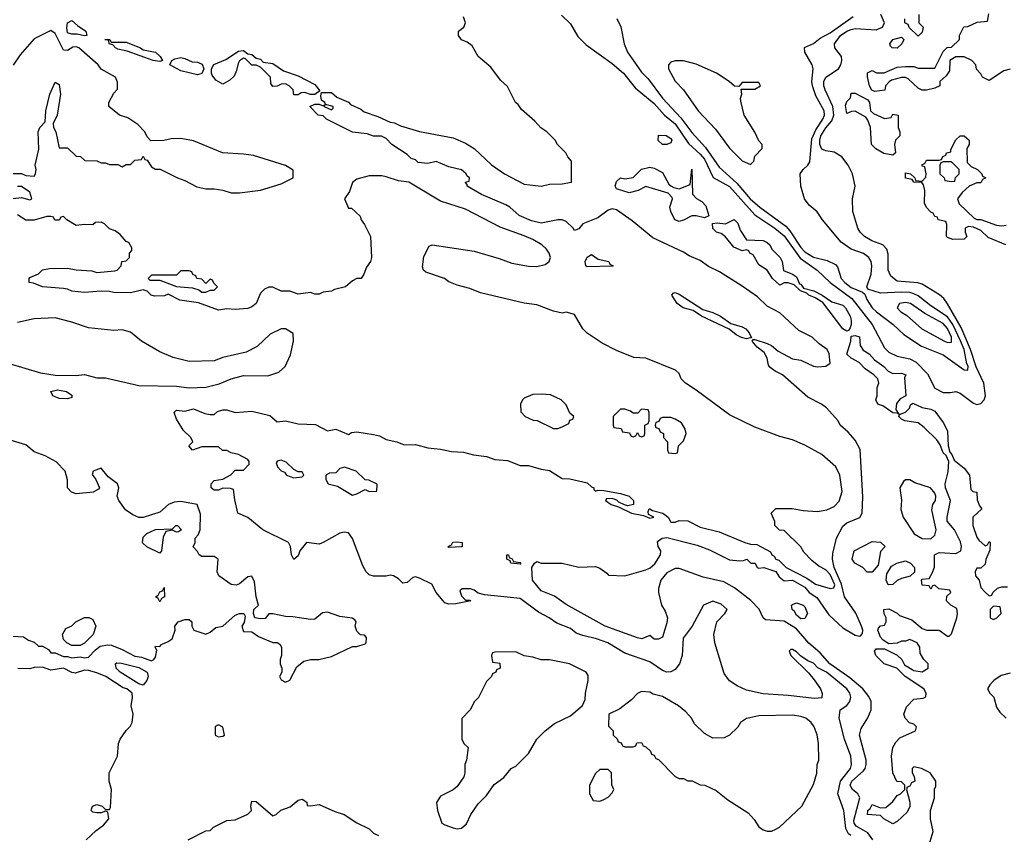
# Model space of a CAD drawing. Header units: inches. Extents: x 2668334 to 2765628, y 828034 to 955234.
# Tile 75 of 218: x 2684661 to 2689361, y 884656 to 888545. Entities that reach past the tile are written whole.
import ezdxf

# ---------------------------------------------------------------- set-up
doc = ezdxf.new("R2010")
doc.units = ezdxf.units.IN
doc.header["$MEASUREMENT"] = 0
doc.layers.add('C6888', color=7, linetype='Continuous')

msp = doc.modelspace()

# ---------------------------------------------------------------- linework, layer by layer
at = {"layer": 'C6888', "color": 4}
for points, elevation in [([(2684970, 888467.8), (2684935.6, 888475.6), (2684910, 888475.6), (2684890, 888482.7), (2684885.6, 888505.6), (2684890, 888530.6), (2684910, 888541.6), (2684936.7, 888516.7), (2684977.3, 888490), (2684982, 888470)], 8), ([(2685098, 888438), (2685170, 888438), (2685238, 888410), (2685250, 888401), (2685310, 888390.5), (2685331, 888370), (2685342, 888350), (2685330, 888345.2), (2685298, 888350), (2685174.8, 888394.8), (2685130, 888405.1), (2685119, 888410), (2685105.6, 888425.6), (2685088, 888430), (2685086, 888446), (2685068, 888450), (2685092, 888450)], 8), ([(2688850, 888408.7), (2688826, 888410), (2688818, 888418), (2688815.3, 888430), (2688830, 888450.7), (2688870, 888462), (2688882, 888450), (2688872, 888430)], 4), ([(2686050, 888188), (2686022.8, 888197.2), (2686004.7, 888195.3), (2685990, 888186), (2685970, 888186), (2685966, 888210), (2685948, 888230), (2685930, 888239), (2685910, 888238), (2685890, 888228), (2685870, 888226), (2685860.4, 888240.4), (2685858, 888270), (2685810, 888318), (2685790, 888328.7), (2685770, 888328.7), (2685739, 888359), (2685730, 888362), (2685710, 888348.7), (2685703.4, 888336.6), (2685696.8, 888303.2), (2685684.5, 888275.5), (2685663.5, 888256.5), (2685630, 888238), (2685597.2, 888257.2), (2685580.1, 888280.1), (2685576, 888290), (2685577, 888310), (2685588.1, 888331.9), (2685645.7, 888354.3), (2685705.6, 888394.4), (2685730, 888398.8), (2685750, 888382), (2685770, 888378.8), (2685790, 888362), (2685810, 888356), (2685822.8, 888342.8), (2685870, 888335.5), (2685921.1, 888301.1), (2685990, 888277.1), (2686070, 888236.3), (2686094, 888206), (2686070, 888188)], 8), ([(2685510, 888281.2), (2685430, 888300.9), (2685378, 888330), (2685388, 888350), (2685402.4, 888357.6), (2685430, 888364.4), (2685450, 888360.4), (2685484.4, 888344.4), (2685510, 888341.6), (2685532.4, 888332.4), (2685540.7, 888310), (2685530, 888288.7)], 8), ([(2687830, 888349), (2687790, 888349), (2687770, 888342), (2687758, 888330), (2687758.8, 888310), (2687790, 888251), (2687830.5, 888210.5), (2687900.7, 888110), (2687982, 888022), (2688050, 887931.3), (2688110, 887872), (2688150, 887854), (2688166, 887870), (2688170, 887894), (2688206, 887930), (2688206, 887950), (2688190, 887966), (2688170, 888008), (2688119, 888090), (2688103.1, 888156.9), (2688102, 888170), (2688108, 888190), (2688106, 888214), (2688170, 888214), (2688198, 888230), (2688190, 888246), (2688110, 888246), (2688094, 888226), (2688072.7, 888227.3), (2688048, 888250), (2687988, 888290), (2687890, 888333.2)], 16), ([(2688790, 888074), (2688822, 888078), (2688830, 888094), (2688854, 888090), (2688854, 888030), (2688862, 888010), (2688862, 887990), (2688842, 887970), (2688838, 887950), (2688842, 887910), (2688830, 887898), (2688785.6, 887905.6), (2688748.9, 887928.9), (2688728, 887950), (2688722, 888030), (2688710, 888066), (2688700.4, 888080.4), (2688650, 888108), (2688632.7, 888107.3), (2688610, 888098), (2688604, 888136), (2688610, 888154), (2688627.3, 888172.7), (2688630, 888194), (2688650, 888194), (2688710, 888162), (2688718, 888150), (2688722, 888110), (2688736.9, 888096.9)], 4), ([(2687730, 887948.7), (2687708.9, 887968.9), (2687710, 887994), (2687748, 887992), (2687770, 887978), (2687774.8, 887970), (2687770, 887958), (2687750, 887949)], 4), ([(2687810, 887738), (2687862, 887758), (2687870, 887832), (2687872.7, 887712.7), (2687891.6, 887691.6), (2687916.9, 887676.9), (2687936.9, 887656.9), (2687951.3, 887608.7), (2687930, 887599), (2687890, 887609.2), (2687870, 887609.2), (2687830, 887588.7), (2687810, 887582), (2687789.2, 887590), (2687769.4, 887629.4), (2687764, 887650), (2687778, 887690), (2687776.4, 887696.4), (2687756.4, 887716.4), (2687650, 887748), (2687614, 887730), (2687570, 887719), (2687510, 887738), (2687504, 887750), (2687510, 887772), (2687530, 887790.8), (2687550, 887786), (2687590, 887791.3), (2687630, 887831), (2687670, 887841), (2687690, 887836), (2687730, 887816), (2687760.7, 887760.7), (2687770, 887751.3), (2687783.6, 887743.6)], 4), ([(2689110, 887866), (2689070, 887866), (2689058, 887862), (2689054, 887850), (2689054, 887810), (2689074, 887790), (2689078, 887778), (2689110, 887772), (2689126, 887774), (2689128.4, 887791.6), (2689146, 887810), (2689146, 887830)], 4), ([(2688610, 887058), (2688590, 887069), (2688495.3, 887195.3), (2688458, 887218), (2688428, 887230), (2688419, 887239), (2688388, 887250), (2688359, 887279), (2688330, 887289), (2688311.1, 887288.9), (2688290, 887278), (2688255.3, 887310), (2688229.2, 887349.2), (2688190, 887375.3), (2688162, 887422), (2688146, 887430), (2688142, 887442), (2688130, 887446), (2688110, 887442), (2688070, 887459), (2688030, 887509), (2688010, 887524), (2687988, 887530), (2687970, 887548), (2687968.4, 887571.6), (2687990, 887576), (2688030, 887571.3), (2688071.1, 887591.1), (2688090, 887574), (2688099.8, 887539.8), (2688130, 887494), (2688210, 887491.3), (2688230, 887482), (2688242, 887470), (2688252, 887450), (2688291.3, 887410), (2688301, 887390), (2688307.3, 887347.3), (2688350.7, 887330.7), (2688370, 887318), (2688383.6, 887283.6), (2688390, 887282), (2688403.6, 887263.6), (2688452, 887250), (2688492, 887230), (2688538.8, 887198.8), (2688590, 887182.8), (2688602.8, 887170), (2688626, 887130), (2688630.8, 887110), (2688630.7, 887089.3), (2688625.4, 887074.6), (2688618, 887062)], 4), ([(2687370, 887366), (2687364, 887370), (2687360.9, 887390), (2687370, 887411.3), (2687390, 887424.7), (2687422, 887402), (2687474, 887390), (2687478, 887378), (2687494, 887370), (2687490, 887369.2)], 8), ([(2685470, 887346), (2685430, 887346), (2685410, 887326), (2685290, 887326), (2685274, 887310), (2685282, 887302), (2685330, 887302), (2685410, 887272), (2685485.2, 887265.2), (2685516, 887256), (2685530, 887244.7), (2685550, 887244.7), (2685570, 887254), (2685590, 887254), (2685606, 887270), (2685587.3, 887287.3), (2685582, 887302), (2685570, 887306), (2685550, 887286), (2685530, 887306), (2685506, 887310), (2685502, 887322), (2685488, 887328), (2685482, 887342)], 12), ([(2688130, 887021.2), (2688107.3, 887027.3), (2688081.2, 887041.2), (2688047.5, 887067.5), (2687915.3, 887130), (2687876.6, 887156.6), (2687829, 887170), (2687799.3, 887190), (2687774, 887230), (2687780.2, 887239.8), (2687790, 887242.8), (2687810, 887235.5), (2687922, 887162), (2687970, 887147.3), (2688006, 887130), (2688055.2, 887095.2), (2688110, 887079.3), (2688126.8, 887070), (2688144, 887050), (2688154, 887026), (2688150, 887026)], 8), ([(2688890, 887194.3), (2688861, 887190), (2688850.8, 887170), (2688867.3, 887150), (2688895.3, 887135.3), (2688967.3, 887070), (2689076, 887010), (2689090, 887003.8), (2689110, 887006), (2689109.4, 887030), (2689090, 887071.6), (2689070, 887094.3), (2688982, 887142), (2688913.2, 887190)], 16), ([(2688830, 886856), (2688870, 886858), (2688891.3, 886850), (2688884.7, 886835.3), (2688891.1, 886748.9), (2688864.5, 886735.5), (2688847.1, 886712.9), (2688843.6, 886683.6), (2688858, 886662), (2688850, 886666), (2688830, 886669), (2688780.9, 886700.9), (2688758, 886710), (2688748.7, 886730), (2688755.3, 886750), (2688755.3, 886790), (2688762, 886810), (2688758, 886830), (2688738, 886850), (2688698, 886878), (2688669.1, 886909.1), (2688630, 886929), (2688610, 886948.7), (2688629, 887010), (2688630, 887034), (2688650, 887038), (2688670, 887031.3), (2688674, 886990), (2688687.5, 886967.5), (2688716, 886950), (2688742, 886922), (2688786, 886890), (2688806.4, 886866.4)], 4), ([(2684890, 886735.1), (2684850, 886736.9), (2684819.3, 886750), (2684809, 886770), (2684842, 886778), (2684884.7, 886770), (2684910, 886753.4), (2684910, 886742)], 12), ([(2687150, 886758), (2687110, 886755.3), (2687070, 886738), (2687062, 886730), (2687052, 886710), (2687052.7, 886672.7), (2687074, 886650), (2687112.7, 886632.7), (2687131.6, 886631.6), (2687210, 886594), (2687230, 886594), (2687250, 886602), (2687282, 886618), (2687287.3, 886632.7), (2687302, 886638), (2687306, 886650), (2687287.3, 886667.3), (2687270, 886706), (2687246, 886730), (2687194.6, 886754.6)], 16), ([(2687630, 886686), (2687612.7, 886667.3), (2687590, 886666), (2687576.4, 886676.4), (2687550, 886686), (2687530, 886686), (2687494, 886650), (2687494, 886610), (2687498, 886598), (2687532.7, 886592.7), (2687538, 886578), (2687572.7, 886572.7), (2687578, 886558), (2687590, 886554), (2687602, 886558), (2687610, 886574), (2687618, 886558), (2687630, 886554), (2687642, 886558), (2687646, 886570), (2687646, 886610), (2687662, 886618), (2687666, 886630), (2687666, 886670), (2687662, 886682)], 16), ([(2687770, 886646), (2687730, 886646), (2687718, 886642), (2687712.7, 886627.3), (2687698, 886622), (2687694, 886610), (2687698, 886598), (2687712.7, 886592.7), (2687718, 886578), (2687734, 886570), (2687734, 886550), (2687754, 886530), (2687754, 886490), (2687758, 886478), (2687790, 886474), (2687802, 886478), (2687806, 886510), (2687830, 886534), (2687842, 886570), (2687838, 886590), (2687820.4, 886620.4), (2687790, 886638)], 16), ([(2685910, 886442), (2685890, 886438), (2685886, 886430), (2685892, 886410), (2685910, 886392), (2685924.7, 886384.7), (2685934, 886370), (2685970, 886358), (2686010, 886362), (2686018, 886370), (2686010, 886386), (2685990, 886386), (2685970, 886398), (2685932.9, 886432.9)], 12), ([(2686211.1, 886408.9), (2686190, 886402), (2686170, 886382), (2686139.6, 886380.4), (2686122, 886370), (2686122, 886350), (2686134, 886330), (2686178, 886318), (2686250, 886276), (2686270, 886282), (2686310, 886302), (2686330, 886292), (2686366, 886294), (2686367.3, 886327.3), (2686327.3, 886347.3), (2686310, 886348), (2686268, 886390)], 12), ([(2688910, 886348), (2688890, 886348), (2688879.6, 886340.4), (2688862, 886310), (2688871, 886251), (2688867.1, 886207.1), (2688878.8, 886170), (2688930.8, 886090), (2688970, 886068.5), (2689010, 886067), (2689030, 886084), (2689036.4, 886110), (2689014.9, 886205.1), (2689020.7, 886230), (2689032.6, 886250), (2689035.1, 886270), (2689030, 886285.2), (2689009, 886310), (2688933.6, 886333.6)], 8), ([(2685410, 886098), (2685390, 886108), (2685358, 886102), (2685345.4, 886074.6), (2685338, 886010), (2685330, 885998), (2685268.4, 886028.4), (2685247.3, 886047.3), (2685250, 886074), (2685268.4, 886091.6), (2685308.9, 886111.1), (2685390, 886114), (2685406, 886130), (2685414, 886130), (2685434, 886110), (2685419.6, 886100.4)], 16), ([(2686710, 886026), (2686706, 886030), (2686722, 886038), (2686728.4, 886051.6), (2686750, 886052), (2686774, 886050), (2686774, 886030), (2686770, 886028)], 8), ([(2688707.3, 885907.3), (2688686, 885930), (2688648, 885950), (2688635.3, 885970), (2688644, 886010), (2688730, 886054), (2688770, 886050.8), (2688792, 886030), (2688770, 886006), (2688759.6, 885940.4), (2688730, 885908)], 4), ([(2687050, 885946), (2687006, 885950), (2687002, 885962), (2686986, 885970), (2686986, 885990), (2686994, 885990), (2686998, 885978), (2687012, 885972), (2687018, 885958), (2687050, 885954), (2687054, 885950)], 8), ([(2688807.3, 885847.3), (2688798, 885870), (2688800.4, 885899.6), (2688823.1, 885936.9), (2688848.9, 885951.1), (2688890, 885962), (2688914, 885950), (2688932, 885930), (2688932.7, 885907.3), (2688911.6, 885888.4), (2688870, 885878), (2688850, 885868), (2688830, 885848.7)], 4), ([(2685330, 885766), (2685322, 885782), (2685308.7, 885790), (2685322, 885798), (2685330, 885814), (2685342, 885818), (2685350, 885834), (2685352, 885790), (2685338, 885782)], 16), ([(2688390, 885685.2), (2688370, 885702), (2688360.4, 885720.4), (2688348, 885730), (2688346, 885750), (2688350, 885754), (2688370, 885762), (2688402, 885750), (2688410, 885742), (2688422, 885710), (2688410, 885686)], 4), ([(2689310, 885746), (2689294, 885730), (2689294, 885690), (2689310, 885682), (2689326, 885690), (2689346, 885710), (2689342, 885742)], 4), ([(2684910, 885558), (2684886, 885570), (2684870, 885586), (2684866, 885610), (2684882, 885638), (2684910, 885652), (2684929.1, 885670.9), (2684970, 885691), (2684991.1, 885691.1), (2685010, 885682), (2685024.7, 885650), (2685011.3, 885610), (2684970, 885568.7), (2684950, 885558)], 16), ([(2687030, 885528), (2686930, 885526), (2686918, 885522), (2686914, 885510), (2686918, 885478), (2686952.7, 885472.7), (2686954, 885450), (2686938, 885442), (2686934, 885430), (2686918, 885422), (2686914, 885410), (2686890, 885386), (2686852, 885310), (2686832, 885290), (2686812, 885250), (2686771.6, 885208.4), (2686772, 885110), (2686782, 885090), (2686802, 885070), (2686794.8, 885010), (2686786, 884990), (2686786, 884950), (2686781, 884930), (2686750, 884884), (2686730, 884869), (2686670, 884838), (2686651.6, 884808.4), (2686656, 884770), (2686676, 884710), (2686690, 884700.7), (2686730, 884686.8), (2686750, 884682.8), (2686770, 884686), (2686793.6, 884706.4), (2686815.3, 884750), (2686850, 884802), (2686890, 884842), (2686925.6, 884894.4), (2686972.9, 884927.1), (2687008, 884970), (2687030, 884982), (2687090, 885042), (2687129.3, 885110.7), (2687169.3, 885150.7), (2687214.6, 885185.4), (2687290, 885222), (2687348.4, 885271.6), (2687360.4, 885299.6), (2687362, 885330), (2687375.3, 885390), (2687374.6, 885414.6), (2687366, 885430), (2687286, 885470), (2687190, 885488.7), (2687150, 885488.7), (2687110, 885502), (2687068.9, 885508.9)], 16), ([(2685250, 885368.4), (2685230, 885375.1), (2685141.2, 885430), (2685122, 885450), (2685118, 885470), (2685125.2, 885474.8), (2685146.3, 885473.7), (2685230, 885452.7), (2685270, 885430.3), (2685274, 885410), (2685268.4, 885390)], 12), ([(2687630, 885338), (2687610, 885328), (2687582, 885298), (2687525.4, 885254.6), (2687474, 885230), (2687472.7, 885172.7), (2687494, 885150), (2687494, 885130), (2687512.7, 885112.7), (2687518, 885098), (2687532.7, 885092.7), (2687538, 885078), (2687550, 885074), (2687590, 885074), (2687602, 885078), (2687607.3, 885092.7), (2687630, 885094), (2687638, 885078), (2687650, 885074), (2687672.7, 885052.7), (2687678, 885038), (2687690, 885034), (2687698, 885018), (2687710, 885014), (2687790, 884932), (2687810, 884922), (2687830, 884922), (2687850, 884912), (2687871.1, 884911.1), (2687910, 884892), (2687931.1, 884891.1), (2687985.4, 884865.4), (2688041.4, 884821.4), (2688138, 884758), (2688167.1, 884727.1), (2688190, 884692), (2688210, 884678), (2688230, 884671.3), (2688250, 884671.3), (2688270, 884681), (2688288, 884690), (2688395.3, 884790), (2688450, 884894), (2688467.3, 884947.3), (2688468.7, 884990), (2688475.3, 885010), (2688474, 885090), (2688468.4, 885131.6), (2688454, 885170), (2688439, 885190), (2688414, 885210), (2688390, 885219.3), (2688350, 885225.2), (2688190, 885221.2), (2688147.1, 885212.9), (2688130, 885208.7), (2688102, 885190), (2688090, 885168), (2688050, 885128.7), (2688023.6, 885116.4), (2687970, 885115.3), (2687930, 885138), (2687883.1, 885183.1), (2687868, 885210), (2687840.4, 885240.4), (2687806, 885270), (2687730, 885314), (2687685.2, 885325.2), (2687670, 885334)], 16), ([(2685610, 885178), (2685603.6, 885176.4), (2685594, 885170), (2685594, 885130), (2685610, 885122), (2685630, 885124.7), (2685638, 885130), (2685630, 885168)], 16), ([(2687470, 884966), (2687430, 884966), (2687410, 884946), (2687382, 884890), (2687382, 884850), (2687398, 884818), (2687430, 884814), (2687450, 884822), (2687470, 884834), (2687490, 884854), (2687498, 884870), (2687487.3, 884892.7), (2687486, 884950)], 16)]:
    msp.add_lwpolyline(points, close=True, dxfattribs=dict(at, elevation=elevation))
for points, elevation in [([(2688733.5, 884630), (2688710, 884662.7), (2688655, 884695), (2688644.1, 884710), (2688642.6, 884722.6), (2688672.3, 884830), (2688661.6, 884850), (2688636.2, 884870), (2688625.4, 884890), (2688634.3, 884910), (2688690, 884958.7), (2688697.6, 884970), (2688702, 884990), (2688702, 885010), (2688669.7, 885130), (2688678, 885162), (2688710, 885213), (2688726, 885250), (2688726.2, 885290), (2688714.5, 885314.5), (2688685.4, 885350), (2688623.3, 885403.3), (2688528.5, 885470), (2688482.3, 885522.3), (2688428.6, 885568.6), (2688370, 885636.4), (2688310, 885673.3), (2688220.8, 885680.8), (2688209.7, 885689.7), (2688190.8, 885730.8), (2688151.6, 885771.6), (2688073.6, 885833.6), (2688021.8, 885861.8), (2687924.2, 885884.2), (2687810, 885925.2), (2687790, 885925.2), (2687750, 885903.7), (2687722, 885870), (2687710.7, 885830), (2687710.8, 885810.8), (2687724.7, 885750), (2687742, 885722), (2687754, 885690), (2687750, 885666), (2687730, 885598), (2687710, 885588), (2687690, 885588), (2687670, 885606), (2687630.9, 885589.1), (2687610, 885594), (2687455.3, 885650), (2687270, 885754), (2687213.6, 885793.6), (2687150, 885819), (2687109, 885870), (2687106, 885930), (2687118, 885950), (2687130, 885958), (2687151.1, 885951.1), (2687250.6, 885950.6), (2687330, 885931.3), (2687410, 885934), (2687430, 885926), (2687463.6, 885903.6), (2687472.7, 885892.7), (2687550, 885890.8), (2687650, 885918), (2687671.6, 885928.4), (2687693, 885947), (2687719.5, 885990), (2687721.2, 886010), (2687709.2, 886030), (2687706, 886054), (2687728, 886070), (2687750, 886072.4), (2687895.9, 886035.9), (2687954.1, 886014.1), (2688050, 885966.7), (2688098.4, 885961.6), (2688117.2, 885962.8), (2688132, 885970), (2688151.1, 885951.1), (2688172, 885950), (2688182, 885930), (2688190, 885926.8), (2688214, 885930), (2688270, 885910.3), (2688286.1, 885886.1), (2688310, 885865.5), (2688350.8, 885870), (2688410, 885835.3), (2688430.2, 885810.2), (2688467.2, 885787.2), (2688524.4, 885704.4), (2688590, 885642.3), (2688650, 885607.6), (2688670, 885602), (2688675.6, 885604.4), (2688684.4, 885615.6), (2688685.7, 885630), (2688679.3, 885650), (2688652, 885712), (2688598.3, 885790), (2688584.5, 885850), (2688548.9, 885930), (2688541.1, 885970), (2688543, 885997), (2688560.9, 886070), (2688590, 886126.8), (2688610, 886143.8), (2688671.6, 886168.4), (2688682.7, 886190), (2688686.8, 886266.8), (2688673.2, 886493.2), (2688650, 886538), (2688616.5, 886576.5), (2688578, 886610), (2688568, 886630), (2688512.1, 886692.1), (2688488, 886710), (2688423.2, 886743.2), (2688302, 886850), (2688267, 886867), (2688244.1, 886884.1), (2688236.5, 886896.5), (2688229.3, 886930), (2688215.6, 886955.6), (2688182, 886982), (2688158, 887010), (2688162, 887018), (2688170, 887018), (2688230, 886999.3), (2688250.7, 886990), (2688282, 886962), (2688350, 886925.5), (2688390, 886919.1), (2688450, 886890.8), (2688470, 886888), (2688510, 886891), (2688530, 886904.7), (2688525.2, 886950), (2688515.1, 886970), (2688477, 886997), (2688444, 887030), (2688381, 887061), (2688290, 887146), (2688230, 887178), (2688182.7, 887222.7), (2688110, 887273.2), (2688002, 887342), (2687950, 887366.6), (2687910, 887396), (2687857.2, 887417.2), (2687830, 887434.5), (2687683.9, 887503.9), (2687585.6, 887585.6), (2687510, 887637.2), (2687490, 887642.7), (2687470, 887636.2), (2687421.3, 887598.7), (2687348.9, 887571.1), (2687330, 887546), (2687310, 887538), (2687304, 887550), (2687270, 887580.9), (2687250, 887589.4), (2687230, 887589.3), (2687150, 887573.3), (2687104.2, 887584.2), (2687045.2, 887610), (2687001.2, 887650), (2686981.7, 887661.7), (2686866, 887710), (2686798, 887750), (2686798, 887758), (2686788, 887770), (2686806, 887774), (2686808, 887790), (2686798, 887798), (2686793.2, 887810), (2686770, 887829), (2686710, 887842), (2686650, 887868.7), (2686610, 887859), (2686564, 887864), (2686550, 887875.3), (2686530, 887882), (2686510, 887902), (2686438, 887950), (2686410, 887978), (2686388.4, 887988.4), (2686350, 887988.7), (2686320.4, 888000.4), (2686250, 888008), (2686126, 888070), (2686110, 888086), (2686086, 888090), (2686046, 888130), (2686070, 888142), (2686090, 888142), (2686110, 888134), (2686118, 888138), (2686114, 888130), (2686150, 888114), (2686158, 888122), (2686158, 888130), (2686120.4, 888140.4), (2686118, 888150), (2686101.2, 888161.2), (2686098, 888182), (2686102, 888198), (2686150, 888197.1), (2686175.5, 888175.5), (2686230, 888150.6), (2686240.5, 888140.5), (2686290, 888117.3), (2686305.2, 888105.2), (2686370, 888083), (2686430, 888055.5), (2686450, 888053), (2686478.8, 888038.8), (2686570, 888010.8), (2686730, 887981), (2686790, 887956), (2686831, 887930), (2686912.8, 887852.8), (2686976, 887810), (2687070, 887760.4), (2687150, 887750.8), (2687190, 887760.7), (2687250, 887761), (2687295.3, 887770), (2687295.3, 887870), (2687278, 887890), (2687268, 887910), (2687228.9, 887948.9), (2687218, 887970), (2687178, 888010), (2687148.9, 888028.9), (2687120.4, 888060.4), (2687056.4, 888116.4), (2687040.4, 888140.4), (2687028, 888150), (2686990, 888226), (2686956.4, 888256.4), (2686910, 888318), (2686849.2, 888369.2), (2686820.4, 888420.4), (2686797.2, 888437.2), (2686769.4, 888449.4), (2686755.3, 888470), (2686755.3, 888490), (2686782, 888510), (2686789, 888530), (2686779.3, 888559.3)], 8), ([(2687247.5, 888567.5), (2687290, 888524.7), (2687325.5, 888465.5), (2687365.2, 888425.2), (2687490, 888335.5), (2687543, 888290), (2687599.9, 888219.9), (2687690, 888145.3), (2687739.5, 888090), (2687790, 888047.2), (2687854.5, 887954.5), (2687910, 887903.1), (2687930, 887878.7), (2687971.4, 887791.4), (2688050, 887748), (2688170, 887613.1), (2688265.7, 887550), (2688310, 887512.6), (2688387.3, 887407.3), (2688468.2, 887350), (2688530.4, 887290), (2688633.4, 887213.4), (2688730.2, 887090.2), (2688790, 886978.8), (2688810, 886957.3), (2688850, 886939.3), (2688910, 886926.3), (2688940.5, 886910), (2688994.4, 886854.4), (2689030, 886786.8), (2689070, 886766), (2689105.4, 886765.4), (2689130, 886770.7), (2689150, 886762), (2689214.7, 886714.7), (2689230, 886708.4), (2689250, 886712.4), (2689266, 886730), (2689272, 886750), (2689264.1, 886810), (2689227.5, 886887.5), (2689199.8, 886970), (2689155, 887075), (2689090, 887189.4), (2689073.4, 887213.4), (2689052, 887232), (2688970, 887282), (2688948.2, 887288.2), (2688850, 887297.6), (2688820.1, 887320.1), (2688806.6, 887350), (2688806.3, 887426.3), (2688801.2, 887450), (2688782, 887470), (2688729, 887490), (2688694, 887510), (2688674, 887530), (2688662.7, 887550), (2688639, 887630), (2688637.2, 887690), (2688649.3, 887750.7), (2688636.9, 887810), (2688616.4, 887850), (2688585.6, 887890), (2688550, 887912.6), (2688510, 887918.9), (2688490, 887927.6), (2688481.4, 887950), (2688480.7, 887970), (2688486.2, 887990), (2688510, 888028.8), (2688537.6, 888062.4), (2688547.1, 888090), (2688542.8, 888130), (2688506.4, 888210), (2688499.8, 888230), (2688500.4, 888250), (2688510, 888270.4), (2688569.5, 888310), (2688580.7, 888330), (2688585.1, 888350), (2688584.5, 888370), (2688552, 888410), (2688551.5, 888430), (2688579.7, 888470), (2688609.2, 888490.8), (2688630, 888498.6), (2688650, 888502.4), (2688750, 888497.1), (2688779.3, 888510), (2688789.4, 888530), (2688771.8, 888570)], 8), ([(2687511.3, 888551.3), (2687531.1, 888511.1), (2687546, 888430), (2687562.8, 888390), (2687630, 888294.8), (2687662, 888262), (2687730.4, 888170), (2687817.1, 888077.1), (2687870, 888006.7), (2687935.2, 887935.2), (2688000.8, 887840.8), (2688084.9, 887764.9), (2688148.9, 887690), (2688194.9, 887650), (2688318.8, 887558.8), (2688337.7, 887537.7), (2688390, 887458), (2688410, 887436.5), (2688450, 887412.2), (2688516.1, 887396.1), (2688555.8, 887375.8), (2688564.7, 887364.7), (2688583.1, 887310), (2688599.5, 887290), (2688630, 887266.3), (2688684.5, 887244.5), (2688695.3, 887235.3), (2688704.9, 887210), (2688730.7, 887170), (2688750.8, 887150), (2688830.7, 887090), (2688882.5, 887042.5), (2688966.1, 886986.1), (2689070, 886944.4), (2689170, 886874), (2689188, 886872), (2689189, 886891), (2689182.6, 886902.6), (2689169.8, 886970), (2689152.2, 887012.2), (2689116.5, 887090), (2689090, 887126.4), (2689010, 887179.7), (2688950, 887226.9), (2688930, 887236), (2688910, 887242), (2688870, 887244.2), (2688770, 887239.3), (2688710, 887258), (2688705.2, 887270), (2688725.1, 887330), (2688729.6, 887370), (2688725.6, 887390), (2688714.5, 887410), (2688690, 887429.6), (2688629.7, 887449.7), (2688582.8, 887482.8), (2688493.2, 887590), (2688467.5, 887627.5), (2688430, 887659.3), (2688407.3, 887690), (2688389.4, 887750), (2688387.3, 887810), (2688401.2, 887830), (2688423.7, 887850), (2688433.1, 887866.9), (2688443.3, 887976.7), (2688461.2, 888018.8), (2688495.4, 888070), (2688503, 888090), (2688501.3, 888110), (2688462.3, 888182.3), (2688446.6, 888230), (2688442, 888250), (2688449.2, 888310), (2688444, 888330), (2688409, 888390), (2688408, 888412), (2688450, 888431.3), (2688482.7, 888457.3), (2688530, 888482), (2688640.1, 888559.9)], 12), ([(2689390, 888309), (2689359.8, 888300.2), (2689290, 888255.3), (2689258, 888270), (2689250, 888286), (2689228.4, 888308.4), (2689226, 888330), (2689206, 888350), (2689170, 888368), (2689130, 888368), (2689102, 888350), (2689099.6, 888300.4), (2689083.6, 888276.4), (2689054, 888250), (2689054, 888230), (2689030, 888218), (2688990, 888209), (2688969, 888209), (2688950, 888218), (2688903.1, 888263.1), (2688890, 888268.7), (2688870, 888268.7), (2688823.6, 888256.4), (2688811.6, 888248.4), (2688794, 888230), (2688791.3, 888208.7), (2688743.1, 888203.1), (2688728.7, 888208.7), (2688718, 888230), (2688708.4, 888271.6), (2688708.4, 888291.6), (2688730, 888302), (2688751.6, 888291.6), (2688788.4, 888291.6), (2688850, 888318), (2688890, 888322), (2688930, 888322), (2688950, 888314), (2689030, 888314), (2689070, 888394), (2689088.4, 888411.6), (2689110, 888414), (2689148, 888450), (2689148, 888470), (2689168.9, 888511.1), (2689187.3, 888512.7), (2689232.7, 888532.7), (2689282, 888538), (2689287.3, 888572.7)], 4), ([(2688954, 888570), (2688954, 888530), (2688974, 888510), (2688970, 888486), (2688950, 888466), (2688907.3, 888507.3), (2688902, 888522), (2688886, 888530), (2688886, 888550)], 4), ([(2684630, 887811.3), (2684670, 887811.3), (2684690, 887802), (2684730, 887798), (2684737.2, 887810), (2684739.3, 887830), (2684735.1, 887850), (2684753.1, 887926.9), (2684748.7, 888010), (2684757.2, 888030), (2684783.2, 888056.8), (2684785.6, 888110), (2684804.7, 888190), (2684830, 888246.8), (2684850, 888236), (2684856.5, 888190), (2684839.5, 888090), (2684821, 888050), (2684822, 888030), (2684833.4, 888010), (2684850, 887934), (2684890, 887934), (2684930, 887894), (2684951.6, 887891.6), (2684972.7, 887872.7), (2685030, 887872), (2685050, 887862), (2685070, 887862), (2685090, 887854), (2685130, 887854), (2685150, 887842), (2685170, 887854), (2685190, 887854), (2685210, 887874), (2685242, 887878), (2685250, 887894), (2685258, 887878), (2685270, 887874), (2685290, 887842), (2685310, 887832), (2685331.6, 887831.6), (2685414, 887790), (2685450, 887778), (2685507.1, 887747.1), (2685550, 887738), (2685590, 887738), (2685630, 887731.3), (2685670, 887718), (2685710, 887718), (2685810, 887731.3), (2685910, 887762), (2685966, 887790), (2685967.3, 887827.3), (2685930, 887848.7), (2685776.6, 887896.6), (2685730, 887903.7), (2685629.5, 887909.5), (2685490, 887966), (2685430, 887977.2), (2685383.5, 887976.5), (2685348.4, 887968.4), (2685287.3, 887967.3), (2685270, 887986), (2685258, 888010), (2685224.7, 888044.7), (2685176.5, 888076.5), (2685138, 888090), (2685086, 888130), (2685086, 888150), (2685110, 888194), (2685127.3, 888212.7), (2685127.3, 888247.3), (2685118, 888270), (2685050, 888308.7), (2685035.3, 888330), (2684944, 888410), (2684930, 888416.2), (2684914.2, 888414.2), (2684890, 888398), (2684870, 888399), (2684830, 888479), (2684810, 888494), (2684730, 888454), (2684663.4, 888376.6), (2684630, 888328)], 12), ([(2689368, 887470), (2689284.7, 887504.7), (2689250, 887538), (2689214.6, 887554.6), (2689190, 887558), (2689174, 887550), (2689174, 887530), (2689182, 887510), (2689170, 887498), (2689116.4, 887496.4), (2689090, 887506), (2689086, 887510), (2689087.3, 887567.3), (2689082, 887582), (2689046, 887590), (2689042, 887602), (2689030, 887606), (2689022, 887622), (2689010, 887626), (2688990, 887648), (2688981.2, 887670), (2688982, 887730), (2688976.4, 887756.4), (2688967.3, 887767.3), (2688930, 887768.7), (2688922, 887782), (2688889.2, 887789.2), (2688890, 887814), (2688914, 887810), (2688934, 887790), (2688938, 887778), (2688970, 887774), (2688987.3, 887792.7), (2688988, 887810), (2688982, 887842), (2688970, 887846), (2688970, 887854), (2688982, 887858), (2688990, 887874), (2689050, 887874), (2689062, 887878), (2689068, 887892), (2689082, 887898), (2689086, 887910), (2689106, 887914), (2689106, 887926), (2689130, 887972), (2689150, 887991), (2689170, 887991), (2689194, 887970), (2689194, 887950), (2689182, 887930), (2689183.6, 887863.6), (2689203.6, 887843.6), (2689234, 887830), (2689254, 887810), (2689258, 887798), (2689274, 887790), (2689258, 887782), (2689250, 887766), (2689230, 887766), (2689194, 887750), (2689159.6, 887720.4), (2689138, 887690), (2689145.4, 887665.4), (2689216.9, 887596.9), (2689230, 887591.3), (2689250, 887591.3), (2689324, 887564), (2689350, 887561), (2689370, 887564.7)], 4), ([(2688628.7, 884650), (2688618, 884658), (2688604.4, 884684.4), (2688595.1, 884770), (2688567, 884850), (2688578.9, 884910), (2688626.6, 884970), (2688632.3, 884990), (2688629.4, 885030), (2688598, 885110), (2688573.2, 885210), (2688578, 885250), (2688610, 885271.3), (2688624, 885290), (2688628.7, 885311.3), (2688624, 885330), (2688609, 885350), (2688512.7, 885430), (2688471.6, 885451.6), (2688450, 885473.2), (2688424, 885484), (2688388.4, 885508.4), (2688370, 885528), (2688350, 885538), (2688342, 885538), (2688334, 885530), (2688342, 885510), (2688426.8, 885426.8), (2688454, 885394), (2688484.7, 885350), (2688491.6, 885328.4), (2688490, 885308), (2688455.3, 885304.7), (2688330, 885319.5), (2688210, 885327), (2688130, 885344.5), (2688085.4, 885365.4), (2688049.5, 885389.5), (2688024.1, 885424.1), (2687979, 885570), (2687975.3, 885610), (2687988.7, 885670), (2688028, 885710), (2688038, 885730), (2688010, 885755.3), (2687970, 885768.7), (2687924.7, 885750), (2687870.7, 885649.3), (2687827.9, 885592.1), (2687823, 885510), (2687810.3, 885469.7), (2687790, 885442.7), (2687770, 885432.3), (2687750, 885429.5), (2687730, 885438), (2687670, 885479.3), (2687550, 885521.2), (2687468.7, 885570), (2687415.3, 885590), (2687350, 885604.5), (2687317.2, 885617.2), (2687290, 885639.3), (2687224.5, 885664.5), (2687188.7, 885690), (2687137.2, 885717.2), (2687050, 885782.7), (2686880.2, 885800.2), (2686850, 885808), (2686830, 885822), (2686812.7, 885827.3), (2686772.7, 885827.3), (2686762, 885818), (2686770, 885794), (2686790, 885774), (2686810, 885774), (2686814, 885770), (2686743.6, 885756.4), (2686710, 885755.3), (2686690, 885762), (2686682, 885770), (2686648.7, 885810), (2686628, 885850), (2686570, 885879.3), (2686550, 885885.2), (2686538, 885882), (2686510, 885859), (2686490, 885855.3), (2686470, 885875.3), (2686446, 885890), (2686430, 885894), (2686410, 885888.7), (2686350, 885888.7), (2686330, 885895.3), (2686315.3, 885910), (2686298.6, 885938.6), (2686250, 886068), (2686230, 886095.3), (2686210, 886099), (2686190, 886094), (2686110, 886048.7), (2686090, 886042), (2686030, 886048.7), (2685998, 886010), (2685990, 885986), (2685970, 885968), (2685958, 885990), (2685954, 886030), (2685944, 886050), (2685821.2, 886110), (2685750, 886169.3), (2685702, 886190), (2685687.3, 886252.7), (2685682, 886302), (2685667.3, 886307.3), (2685630, 886308), (2685610, 886299), (2685590, 886299), (2685575.3, 886310), (2685575.3, 886330), (2685590, 886344.7), (2685630, 886352), (2685668.4, 886371.6), (2685690, 886394), (2685730, 886394), (2685756.4, 886423.6), (2685756.4, 886436.4), (2685750, 886446), (2685706, 886470), (2685670, 886478), (2685650, 886488), (2685628.4, 886488.4), (2685610, 886506), (2685530, 886506), (2685486, 886490), (2685468, 886510), (2685488, 886530), (2685478, 886550), (2685443.2, 886583.2), (2685410, 886638), (2685399, 886670), (2685410, 886681), (2685450, 886676.3), (2685490, 886686.8), (2685544.5, 886664.5), (2685570, 886661), (2685590, 886661), (2685605.6, 886674.4), (2685630, 886683), (2685650, 886683), (2685690, 886670.6), (2685770, 886676.3), (2685855.8, 886655.8), (2685890, 886626), (2685930, 886630.5), (2685990, 886615.8), (2686073.1, 886613.1), (2686130, 886582.8), (2686170, 886590.5), (2686230, 886564.7), (2686245.6, 886574.4), (2686270, 886577.1), (2686350, 886564.9), (2686378.3, 886558.3), (2686410, 886540.5), (2686462, 886530), (2686495.9, 886515.9), (2686550, 886517), (2686610, 886501.6), (2686670, 886494.9), (2686723.1, 886483.1), (2686780.3, 886480.3), (2686827.2, 886467.2), (2686890, 886460.4), (2686930, 886445.5), (2686990, 886440.3), (2687050, 886417.6), (2687090, 886417.4), (2687150, 886398.9), (2687190, 886393.1), (2687250, 886354.8), (2687287.5, 886352.5), (2687370, 886334), (2687390, 886314.8), (2687402, 886310), (2687402, 886302), (2687410, 886294), (2687421.2, 886298.8), (2687450, 886298), (2687530, 886283.8), (2687570, 886270.2), (2687590.8, 886250), (2687592, 886230), (2687564.7, 886224.7), (2687548.4, 886228.4), (2687521.5, 886241.5), (2687511.9, 886251.9), (2687490, 886259.3), (2687462, 886258), (2687458, 886250), (2687484.7, 886230), (2687519.1, 886219.1), (2687582, 886190), (2687638.5, 886178.5), (2687670, 886166), (2687688, 886170), (2687663.1, 886183.1), (2687662, 886198), (2687666, 886210), (2687670, 886210.5), (2687682, 886202), (2687730.7, 886190), (2687757.3, 886170), (2687770, 886146), (2687790, 886146.8), (2687810, 886154.4), (2687850, 886152.6), (2687910, 886123.1), (2687999.9, 886099.9), (2688122, 886050), (2688150, 886041), (2688179.6, 886039.6), (2688244.7, 886004.7), (2688252, 885990), (2688263.5, 885983.5), (2688271.3, 885970), (2688284.7, 885964.7), (2688320.7, 885930), (2688418.9, 885878.9), (2688460.5, 885850), (2688530, 885830.3), (2688547.6, 885832.4), (2688552.4, 885847.6), (2688530, 885896.3), (2688510, 885918), (2688475.8, 885935.8), (2688443, 885963), (2688403.7, 886003.7), (2688390, 886028), (2688310, 886106), (2688288.4, 886108.4), (2688266, 886130), (2688266, 886150), (2688248, 886190), (2688270, 886212), (2688349.1, 886210.9), (2688401.4, 886201.4), (2688470, 886198), (2688514.2, 886205.8), (2688550, 886220.7), (2688573, 886247), (2688586.8, 886293.2), (2688577, 886370), (2688557.2, 886410), (2688490, 886469.2), (2688410, 886513.2), (2688350, 886539.3), (2688290, 886556), (2688170, 886599.5), (2688050, 886658), (2687890, 886777.2), (2687839, 886810), (2687819, 886830), (2687810, 886855.3), (2687792.1, 886872.1), (2687650, 886929.3), (2687592.9, 886932.9), (2687510, 886965.2), (2687441.5, 887001.5), (2687370, 887048.7), (2687349.3, 887069.3), (2687310, 887138), (2687270, 887148.7), (2687250, 887144), (2687210, 887153.2), (2687130, 887183.7), (2687070, 887192.3), (2686861.5, 887241.5), (2686810, 887261.2), (2686750, 887277.2), (2686710, 887294), (2686689.1, 887309.1), (2686600.2, 887340.2), (2686589.1, 887349.1), (2686584.7, 887364.7), (2686590, 887414), (2686616.4, 887463.6), (2686630, 887471), (2686830, 887440.7), (2686950, 887404.9), (2687010, 887382), (2687090, 887367.7), (2687130, 887367.3), (2687170, 887376), (2687188.7, 887390), (2687195.3, 887410), (2687189, 887430), (2687175.3, 887450), (2687154, 887470), (2687110, 887495.1), (2687070, 887514), (2686955.3, 887555.3), (2686790, 887641.2), (2686670, 887679.5), (2686519, 887770), (2686470, 887776.3), (2686410, 887795.1), (2686390, 887799.3), (2686330, 887799.3), (2686270, 887784), (2686250, 887768), (2686234.8, 887725.2), (2686212, 887690), (2686230, 887644.9), (2686245.4, 887645.4), (2686286.4, 887606.4), (2686291.3, 887590), (2686307.5, 887567.5), (2686336, 887510), (2686340.7, 887410), (2686336, 887390), (2686316.9, 887363.1), (2686304.7, 887330), (2686291.3, 887310), (2686270, 887309), (2686250, 887299), (2686216, 887270), (2686163.4, 887256.6), (2686150, 887249.2), (2686110, 887244), (2686090, 887235.3), (2686070, 887235.3), (2686050, 887242), (2685990, 887235.3), (2685950, 887248.7), (2685908.9, 887248.9), (2685870, 887268), (2685850, 887268), (2685830, 887258), (2685810, 887239), (2685790.3, 887189.7), (2685770, 887174.5), (2685750, 887167), (2685690, 887162), (2685650, 887165.2), (2685610, 887159), (2685514, 887194), (2685425.4, 887205.4), (2685370, 887235.3), (2685352.5, 887227.5), (2685304.9, 887224.9), (2685288.7, 887230), (2685270, 887248.7), (2685250, 887255.3), (2685190, 887241.6), (2685110, 887242), (2685090, 887248), (2685050, 887248.7), (2684970, 887242), (2684910, 887249), (2684890, 887259), (2684870, 887262), (2684769.1, 887269.1), (2684727.3, 887287.3), (2684706, 887290), (2684706, 887310), (2684710, 887314), (2684750, 887331.3), (2684770, 887350.8), (2684803.2, 887356.8), (2684890, 887359.3), (2684930, 887350.8), (2685006, 887346), (2685030, 887338.8), (2685114.6, 887345.4), (2685126, 887350), (2685146, 887370), (2685148.9, 887391.1), (2685170, 887394), (2685186, 887410), (2685186, 887430), (2685196.4, 887443.6), (2685196.4, 887456.4), (2685182, 887482), (2685170, 887486), (2685140.4, 887520.4), (2685116.4, 887536.4), (2685090, 887546), (2685066, 887570), (2685050, 887578), (2685023.6, 887576.4), (2685010, 887566), (2684970, 887568), (2684930, 887562), (2684886, 887590), (2684870, 887606), (2684858, 887602), (2684850, 887588), (2684828.4, 887588.4), (2684822, 887602), (2684810, 887606), (2684790, 887606), (2684730, 887588.7), (2684690, 887588.7), (2684650, 887613.2)], 12), ([(2684630, 887691), (2684670, 887696), (2684710, 887684.9), (2684719, 887690), (2684710, 887722), (2684670, 887748), (2684650, 887748)], 12), ([(2684610, 886904), (2684759.8, 886859.8), (2684830, 886847.3), (2684930, 886846), (2684970, 886851), (2685030, 886836), (2685070, 886836), (2685230, 886798.8), (2685410, 886794.8), (2685470, 886787.3), (2685550, 886790.8), (2685612.5, 886807.5), (2685670, 886831), (2685730, 886846), (2685845.4, 886845.4), (2685898, 886862), (2685928, 886890), (2685954.6, 886945.4), (2685968, 887010), (2685967.3, 887047.3), (2685930, 887068.7), (2685910, 887068.7), (2685856.9, 887043.1), (2685795.3, 886984.7), (2685742, 886958), (2685630, 886933.2), (2685590, 886917.2), (2685470, 886913.2), (2685392.9, 886932.9), (2685330, 886959), (2685242, 887010), (2685190, 887054), (2685150, 887064), (2685110, 887061.2), (2684990, 887074), (2684910, 887101.2), (2684830, 887121.2), (2684730, 887117.2), (2684650, 887099)], 16), ([(2688998, 884590), (2689022, 884670), (2689008.7, 884730), (2689008.7, 884770), (2689028.7, 884830), (2689028.7, 884871.3), (2689034.6, 884885.4), (2689035.3, 884910), (2689008, 884950), (2688966, 884970), (2688930, 884978), (2688922, 884970), (2688922, 884950), (2688931.6, 884931.6), (2688934, 884910), (2688918, 884902), (2688910, 884886), (2688898, 884882), (2688894, 884870), (2688911.1, 884808.9), (2688911.1, 884788.9), (2688898, 884762), (2688850, 884718), (2688830, 884706), (2688786, 884730), (2688770, 884746), (2688708.7, 884750), (2688709.3, 884770), (2688720.4, 884779.6), (2688730, 884798), (2688770, 884782), (2688796.4, 884783.6), (2688830, 884812), (2688850, 884842), (2688866, 884850), (2688886, 884870), (2688886, 884890), (2688870, 884906), (2688848.9, 884908.9), (2688828.9, 884948.9), (2688822.7, 885030), (2688829, 885070), (2688843.2, 885096.8), (2688863.2, 885116.8), (2688938, 885150), (2688942, 885170), (2688930, 885182), (2688909.1, 885189.1), (2688888.7, 885210), (2688882, 885230), (2688894.6, 885265.4), (2688930, 885302), (2688974.6, 885305.4), (2688987.3, 885312.7), (2688988, 885330), (2688978, 885350), (2688888, 885410), (2688848.9, 885448.9), (2688788.7, 885470), (2688748.7, 885510), (2688742, 885530), (2688750, 885542), (2688790, 885542), (2688850, 885512), (2688872, 885490), (2688884.7, 885464.7), (2688930, 885438), (2688970, 885432), (2688998, 885450), (2688998, 885470), (2688978, 885490), (2688960.4, 885520.4), (2688958, 885550), (2688946, 885570), (2688910, 885586), (2688890, 885578), (2688870, 885578), (2688850, 885568), (2688810, 885566), (2688783.1, 885583.1), (2688770, 885598), (2688758, 885630), (2688760.4, 885639.6), (2688770, 885652), (2688790, 885654), (2688798, 885670), (2688798, 885690), (2688788.4, 885708.4), (2688786, 885730), (2688810, 885732), (2688850, 885712), (2688861, 885701), (2688919.6, 885679.6), (2688970, 885638), (2688991.1, 885631.1), (2689050.8, 885630.8), (2689090, 885602), (2689098, 885602), (2689110, 885614), (2689135.3, 885690), (2689138, 885710), (2689134.6, 885734.6), (2689106, 885750), (2689086, 885770), (2689087.3, 885792.7), (2689106, 885810), (2689102, 885822), (2689048.4, 885828.4), (2689030, 885846), (2689018, 885842), (2689010, 885826), (2689002, 885842), (2688970, 885846), (2688966, 885870), (2688970, 885874), (2689002, 885878), (2689016.4, 885903.6), (2689028.4, 885931.6), (2689028, 885990), (2689050, 886002), (2689130, 885996), (2689154, 886010), (2689157.2, 886030), (2689152.9, 886052.9), (2689124, 886110), (2689089.4, 886150.6), (2689089.2, 886170), (2689105.2, 886250), (2689080.9, 886310), (2689079, 886330), (2689092.9, 886387.1), (2689096.4, 886436.4), (2689084.7, 886464.7), (2689070, 886478), (2689056, 886516), (2689038.9, 886538.9), (2688978.4, 886598.4), (2688950, 886620.9), (2688886, 886630), (2688870, 886638), (2688858, 886650), (2688860.4, 886659.6), (2688890, 886671), (2688909, 886690), (2688914, 886706), (2688925.2, 886714.8), (2688970, 886693), (2689010, 886686), (2689030, 886676), (2689070, 886622), (2689090, 886582), (2689093.4, 886510), (2689100.7, 886480.7), (2689110.8, 886470), (2689122, 886442), (2689170, 886404.7), (2689196, 886370), (2689202, 886302), (2689212, 886292), (2689231, 886290), (2689232.7, 886252.7), (2689243.6, 886223.6), (2689254, 886210), (2689212, 886170), (2689211.3, 886130), (2689230, 886074), (2689239.6, 886059.6), (2689270, 886034), (2689282, 886038), (2689290, 886054), (2689294, 886050), (2689292.7, 886012.7), (2689272.7, 885967.3), (2689270, 885946), (2689250, 885926), (2689230, 885926), (2689222, 885910), (2689224.7, 885890), (2689242, 885870), (2689250, 885834), (2689270, 885812), (2689290, 885794), (2689302, 885798), (2689306, 885810), (2689329, 885831), (2689350, 885838), (2689376.9, 885836.9)], 4), ([(2684630, 885602), (2684679.6, 885599.6), (2684703.6, 885583.6), (2684730, 885574), (2684750, 885554), (2684770, 885554), (2684798, 885538), (2684810, 885522), (2684830, 885522), (2684870, 885504.7), (2684890, 885504.7), (2684910, 885498), (2684950, 885504), (2684970, 885499.1), (2684990, 885501.6), (2685022.7, 885537.3), (2685045.7, 885554.3), (2685081.4, 885561.4), (2685099, 885559), (2685150, 885538.4), (2685210, 885506.5), (2685242, 885502), (2685290, 885484), (2685302, 885490), (2685310, 885502), (2685315.3, 885535.3), (2685308, 885550), (2685310, 885554), (2685330, 885552), (2685338, 885562), (2685370, 885576), (2685388.7, 885590), (2685404, 885630), (2685402, 885650), (2685418, 885670), (2685450, 885682), (2685470, 885682), (2685482, 885670), (2685482, 885650), (2685492, 885630), (2685550, 885611), (2685570, 885621), (2685596.9, 885643.1), (2685630, 885650.5), (2685690, 885702), (2685710, 885710.4), (2685730.4, 885710.4), (2685737.3, 885697.3), (2685733.2, 885666.8), (2685722, 885650), (2685730, 885624.7), (2685770, 885622), (2685801, 885601), (2685870, 885572), (2685890, 885572), (2685903.6, 885563.6), (2685911.3, 885550), (2685911.3, 885510), (2685904.7, 885490), (2685904.7, 885470), (2685912, 885450), (2685912, 885430), (2685902, 885410), (2685910, 885394), (2685930, 885382), (2685950, 885392), (2685984, 885456), (2686018, 885482), (2686050, 885491), (2686088.9, 885491.1), (2686150, 885504.7), (2686250, 885552), (2686270, 885552), (2686310, 885564.7), (2686315.3, 885570), (2686316.4, 885596.4), (2686307.3, 885607.3), (2686288.4, 885608.4), (2686270, 885626), (2686262, 885650), (2686268, 885670), (2686260.4, 885680.4), (2686248.7, 885688.7), (2686190, 885696), (2686130, 885717), (2686106.4, 885713.6), (2686070, 885684), (2686050, 885682), (2685965.4, 885694.6), (2685930, 885695.3), (2685870, 885708.7), (2685850, 885708), (2685833.4, 885686.6), (2685810, 885684.5), (2685784, 885690), (2685777.2, 885710), (2685778, 885730), (2685801.2, 885750), (2685789.3, 885790), (2685781.2, 885861.2), (2685770, 885888), (2685750, 885886), (2685710, 885852.3), (2685694.7, 885845.3), (2685670, 885848), (2685611.6, 885890), (2685603, 885910), (2685608, 885970), (2685590, 885982), (2685530, 885982), (2685518, 885990), (2685510, 886006), (2685488.4, 886028.4), (2685498, 886050), (2685498, 886070), (2685513.6, 886086.4), (2685522, 886110), (2685524.7, 886184.7), (2685508, 886230), (2685430, 886244.5), (2685398.5, 886241.5), (2685371.3, 886230), (2685330, 886194), (2685250, 886168), (2685230, 886168.7), (2685201.5, 886181.5), (2685165.8, 886205.8), (2685134, 886250), (2685126, 886270), (2685134, 886310), (2685128.7, 886330), (2685082.7, 886362.7), (2685050, 886404), (2685012, 886390), (2685006.4, 886373.6), (2685024.7, 886350), (2685042, 886310), (2685036.9, 886303.1), (2685011.1, 886288.9), (2684930, 886281.2), (2684908.7, 886290), (2684889.5, 886309.5), (2684888.9, 886348.9), (2684878, 886390), (2684834.6, 886434.6), (2684783.1, 886463.1), (2684730, 886482), (2684690, 886515.3), (2684610, 886539)], 16), ([(2684978, 884630), (2685025.6, 884674.4), (2685060.4, 884699.6), (2685086, 884730), (2685082, 884762), (2685070, 884766), (2685050, 884758), (2685030, 884758), (2685010, 884762), (2685002, 884770), (2685003.1, 884776.9), (2685008, 884790), (2685030, 884798), (2685054, 884790), (2685070, 884774), (2685090, 884774), (2685095.3, 884784.7), (2685099, 884870), (2685088.7, 884910), (2685088, 884950), (2685128, 885030), (2685133.2, 885090), (2685141.2, 885110), (2685170, 885152), (2685188.9, 885171.1), (2685198, 885190), (2685202, 885230), (2685193.2, 885270), (2685199, 885310), (2685197.2, 885330), (2685173.2, 885350), (2685155.3, 885355.3), (2685072.3, 885410), (2685030, 885427.6), (2684990, 885437.6), (2684970, 885439.5), (2684926, 885426), (2684909.2, 885429.2), (2684870, 885449), (2684810, 885439), (2684770, 885454), (2684730, 885452.7), (2684710, 885446), (2684652.7, 885447.3)], 16), ([(2689390, 885425.2), (2689346.4, 885413.6), (2689312, 885390), (2689292, 885370), (2689282, 885350), (2689292, 885330), (2689310.7, 885310.7), (2689323.8, 885263.8), (2689339.9, 885239.9), (2689370.8, 885210)], 4), ([(2685466, 884630), (2685550, 884672), (2685570, 884674), (2685586, 884690), (2685650, 884722), (2685690, 884724.7), (2685750, 884752), (2685768, 884770), (2685764, 884790), (2685770, 884814), (2685790, 884812), (2685870, 884744.7), (2685886, 884750), (2685908.4, 884771.6), (2685952.3, 884787.7), (2685990, 884818.8), (2686010, 884824.7), (2686032, 884810), (2686034, 884794), (2686050, 884792), (2686090, 884798), (2686165.4, 884765.4), (2686210, 884751.3), (2686271.1, 884711.1), (2686330, 884682), (2686350, 884662), (2686374, 884650)], 12)]:
    msp.add_lwpolyline(points, dxfattribs=dict(at, elevation=elevation))

doc.saveas('drawing.dxf')
